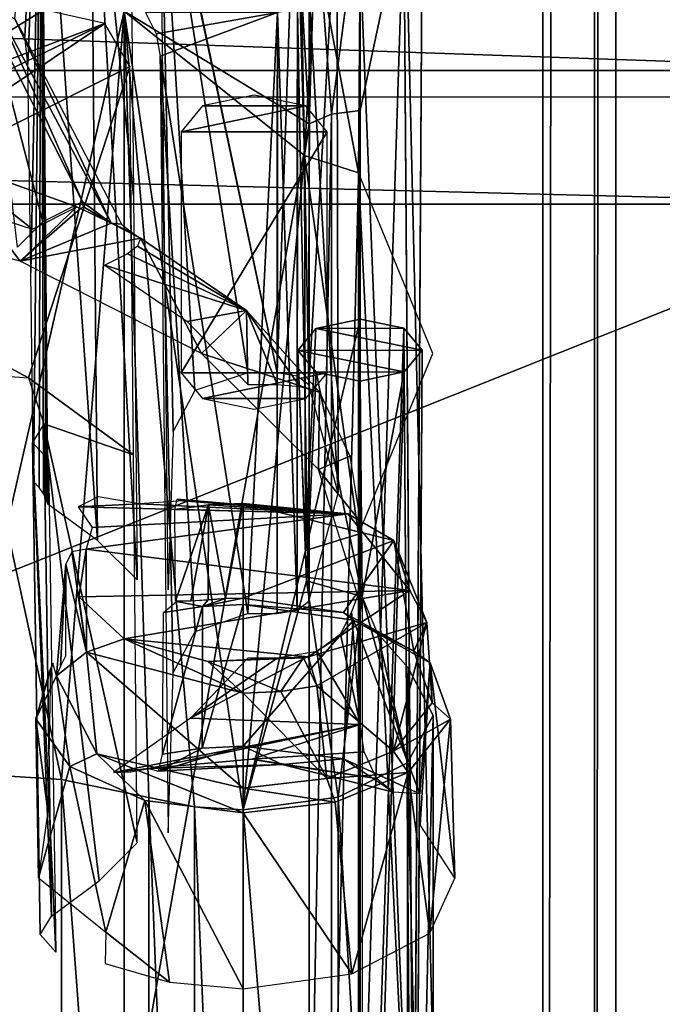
# Model space of a CAD drawing. Header units: millimetres. Extents: x -52 to 137, y -253 to 253.
# Tile 30 of 119: x 23 to 32, y -184 to -170. Entities that reach past the tile are written whole.
import ezdxf

# ---------------------------------------------------------------- set-up
doc = ezdxf.new("R2010")
doc.units = ezdxf.units.MM
doc.header["$LTSCALE"] = 65.185185
for name, color, linetype in [('1099', 7, 'CONTINUOUS'), ('1177', 7, 'CONTINUOUS'), ('1178', 7, 'CONTINUOUS'), ('1210', 7, 'CONTINUOUS'), ('1211', 7, 'CONTINUOUS'), ('1212', 7, 'CONTINUOUS'), ('1258', 7, 'CONTINUOUS'), ('183', 7, 'CONTINUOUS'), ('184', 7, 'CONTINUOUS'), ('185', 7, 'CONTINUOUS'), ('187', 7, 'CONTINUOUS'), ('195', 7, 'CONTINUOUS'), ('196', 7, 'CONTINUOUS'), ('197', 7, 'CONTINUOUS'), ('198', 7, 'CONTINUOUS'), ('199', 7, 'CONTINUOUS'), ('245', 7, 'CONTINUOUS'), ('248', 7, 'CONTINUOUS'), ('917', 7, 'CONTINUOUS'), ('942', 7, 'CONTINUOUS'), ('946', 7, 'CONTINUOUS'), ('948', 7, 'CONTINUOUS'), ('949', 7, 'CONTINUOUS'), ('951', 7, 'CONTINUOUS'), ('952', 7, 'CONTINUOUS'), ('954', 7, 'CONTINUOUS'), ('958', 7, 'CONTINUOUS'), ('960', 7, 'CONTINUOUS'), ('961', 7, 'CONTINUOUS'), ('962', 7, 'CONTINUOUS'), ('963', 7, 'CONTINUOUS'), ('966', 7, 'CONTINUOUS'), ('967', 7, 'CONTINUOUS'), ('968', 7, 'CONTINUOUS'), ('969', 7, 'CONTINUOUS'), ('974', 7, 'CONTINUOUS'), ('975', 7, 'CONTINUOUS'), ('976', 7, 'CONTINUOUS'), ('977', 7, 'CONTINUOUS'), ('978', 7, 'CONTINUOUS'), ('979', 7, 'CONTINUOUS'), ('980', 7, 'CONTINUOUS')]:
    doc.layers.add(name, color=color, linetype=linetype)

msp = doc.modelspace()

# ---------------------------------------------------------------- linework, layer by layer
at = {"layer": '1099', "color": 7, "linetype": 'Continuous'}
for points in [[(26.55, -171.134, -73.342), (25.844, -171.281, -73.087), (27.256, -171.281, -73.088), (26.55, -171.134, -73.342)], [(25.844, -171.281, -73.087), (25.55, -171.634, -72.476), (27.256, -171.281, -73.088), (25.844, -171.281, -73.087)], [(27.256, -171.281, -73.088), (25.55, -171.634, -72.476), (27.55, -171.634, -72.476), (27.256, -171.281, -73.088)], [(25.55, -171.634, -72.476), (25.55, -174.934, -66.76), (27.55, -171.634, -72.476), (25.55, -171.634, -72.476)], [(27.55, -171.634, -72.476), (25.55, -174.934, -66.76), (27.55, -174.934, -66.76), (27.55, -171.634, -72.476)], [(27.55, -174.934, -66.76), (25.55, -174.934, -66.76), (25.844, -175.287, -66.148), (27.55, -174.934, -66.76)], [(27.256, -175.287, -66.149), (27.55, -174.934, -66.76), (25.844, -175.287, -66.148), (27.256, -175.287, -66.149)], [(26.55, -175.434, -65.894), (27.256, -175.287, -66.149), (25.844, -175.287, -66.148), (26.55, -175.434, -65.894)]]:
    msp.add_3dface(points, dxfattribs=at)
at = {"layer": '1177', "linetype": 'Continuous'}
for points in [[(17.399, 247.5, 41.044), (17.399, -247.5, 41.044), (30.5, 247.5, 41.044), (17.399, 247.5, 41.044)], [(30.5, 247.5, 41.044), (17.399, -247.5, 41.044), (30.5, -247.5, 41.044), (30.5, 247.5, 41.044)]]:
    msp.add_3dface(points, dxfattribs=at)
at = {"layer": '1178', "linetype": 'Continuous'}
for points in [[(30.5, 247.5, 41.044), (30.5, -247.5, 41.044), (32.621, -247.5, 40.166), (30.5, 247.5, 41.044)], [(32.621, 247.5, 40.166), (30.5, 247.5, 41.044), (32.621, -247.5, 40.166), (32.621, 247.5, 40.166)]]:
    msp.add_3dface(points, dxfattribs=at)
at = {"layer": '1210', "linetype": 'Continuous'}
for points in [[(31.5, -247.5, 5.784), (31.5, -247.5, 36.544), (31.5, 247.5, 36.544), (31.5, -247.5, 5.784)], [(31.5, 247.5, 5.784), (31.5, -247.5, 5.784), (31.5, 247.5, 36.544), (31.5, 247.5, 5.784)]]:
    msp.add_3dface(points, dxfattribs=at)
at = {"layer": '1211', "linetype": 'Continuous'}
for points in [[(30.5, 247.5, 37.544), (31.207, 247.5, 37.252), (30.5, -247.5, 37.544), (30.5, 247.5, 37.544)], [(30.5, -247.5, 37.544), (31.207, 247.5, 37.252), (31.207, -247.5, 37.252), (30.5, -247.5, 37.544)], [(31.5, 247.5, 36.544), (31.5, -247.5, 36.544), (31.207, -247.5, 37.252), (31.5, 247.5, 36.544)], [(31.207, 247.5, 37.252), (31.5, 247.5, 36.544), (31.207, -247.5, 37.252), (31.207, 247.5, 37.252)]]:
    msp.add_3dface(points, dxfattribs=at)
at = {"layer": '1212', "linetype": 'Continuous'}
for points in [[(30.5, 247.5, 37.544), (30.5, -247.5, 37.544), (18.734, 247.5, 37.544), (30.5, 247.5, 37.544)], [(18.734, 247.5, 37.544), (30.5, -247.5, 37.544), (18.734, -247.5, 37.544), (18.734, 247.5, 37.544)]]:
    msp.add_3dface(points, dxfattribs=at)
at = {"layer": '1258', "linetype": 'Continuous'}
for points in [[(31.5, -200.874, -65.138), (31.5, -238.161, -65.138), (31.5, 247, 5.284), (31.5, -200.874, -65.138)], [(31.5, 247, 5.284), (31.5, -238.161, -65.138), (31.5, -239.929, -64.406), (31.5, 247, 5.284)], [(31.5, -198.375, -65.81), (31.5, -200.874, -65.138), (31.5, 247, 5.284), (31.5, -198.375, -65.81)], [(31.5, -196.544, -67.638), (31.5, -198.375, -65.81), (31.5, 247, 5.284), (31.5, -196.544, -67.638)], [(31.5, -173.611, -107.36), (31.5, -196.544, -67.638), (31.5, 247, 5.284), (31.5, -173.611, -107.36)], [(31.5, 196.544, -67.638), (31.5, -173.611, -107.36), (31.5, 247, 5.284), (31.5, 196.544, -67.638)], [(31.5, -247, 5.284), (31.5, 247, 5.284), (31.5, -247, -30.454), (31.5, -247, 5.284)], [(31.5, -247, -30.454), (31.5, 247, 5.284), (31.5, -246.809, -31.411), (31.5, -247, -30.454)], [(31.5, -246.809, -31.411), (31.5, 247, 5.284), (31.5, -246.268, -32.222), (31.5, -246.809, -31.411)], [(31.5, -246.268, -32.222), (31.5, 247, 5.284), (31.5, -242.126, -36.364), (31.5, -246.268, -32.222)], [(31.5, -242.126, -36.364), (31.5, 247, 5.284), (31.5, -241.042, -37.987), (31.5, -242.126, -36.364)], [(31.5, -241.042, -37.987), (31.5, 247, 5.284), (31.5, -240.661, -39.9), (31.5, -241.042, -37.987)], [(31.5, -240.661, -39.9), (31.5, 247, 5.284), (31.5, -240.661, -62.638), (31.5, -240.661, -39.9)], [(31.5, -240.661, -62.638), (31.5, 247, 5.284), (31.5, -239.929, -64.406), (31.5, -240.661, -62.638)], [(31.5, 173.611, -107.36), (31.5, -173.611, -107.36), (31.5, 196.544, -67.638), (31.5, 173.611, -107.36)]]:
    msp.add_3dface(points, dxfattribs=at)
at = {"layer": '183', "color": 7, "linetype": 'Continuous'}
for points in [[(22.632, -180.42, -60.459), (23.914, -180.503, -60.314), (21.399, -168.92, -80.377), (22.632, -180.42, -60.459)], [(21.399, -168.92, -80.377), (23.914, -180.503, -60.314), (24.772, -169.984, -78.533), (21.399, -168.92, -80.377)], [(23.914, -180.503, -60.314), (25.111, -180.748, -59.889), (24.772, -169.984, -78.533), (23.914, -180.503, -60.314)], [(27.241, -171.961, -75.11), (27.304, -171.526, -75.863), (24.772, -169.984, -78.533), (27.241, -171.961, -75.11)], [(26.4, -180.92, -59.593), (27.241, -171.961, -75.11), (24.772, -169.984, -78.533), (26.4, -180.92, -59.593)], [(25.733, -180.876, -59.668), (26.4, -180.92, -59.593), (24.772, -169.984, -78.533), (25.733, -180.876, -59.668)], [(25.111, -180.748, -59.889), (25.733, -180.876, -59.668), (24.772, -169.984, -78.533), (25.111, -180.748, -59.889)], [(27.255, -177.365, -65.749), (27.241, -171.961, -75.11), (26.4, -180.92, -59.593), (27.255, -177.365, -65.749)], [(27.978, -172.194, -74.705), (27.241, -171.961, -75.11), (27.978, -177.145, -66.131), (27.978, -172.194, -74.705)], [(27.978, -177.145, -66.131), (27.241, -171.961, -75.11), (27.255, -177.365, -65.749), (27.978, -177.145, -66.131)], [(28.998, -174.67, -70.418), (27.978, -172.194, -74.705), (27.978, -177.145, -66.131), (28.998, -174.67, -70.418)], [(27.266, -177.783, -65.024), (27.255, -177.365, -65.749), (26.4, -180.92, -59.593), (27.266, -177.783, -65.024)], [(27.699, -180.745, -59.895), (27.266, -177.783, -65.024), (26.4, -180.92, -59.593), (27.699, -180.745, -59.895)], [(28.028, -177.998, -64.652), (27.266, -177.783, -65.024), (27.699, -180.745, -59.895), (28.028, -177.998, -64.652)], [(28.647, -180.272, -60.714), (28.028, -177.998, -64.652), (27.699, -180.745, -59.895), (28.647, -180.272, -60.714)], [(28.24, -178.501, -63.782), (28.028, -177.998, -64.652), (28.647, -180.272, -60.714), (28.24, -178.501, -63.782)], [(28.658, -178.975, -62.961), (28.24, -178.501, -63.782), (28.647, -180.272, -60.714), (28.658, -178.975, -62.961)], [(28.999, -179.626, -61.834), (28.658, -178.975, -62.961), (28.647, -180.272, -60.714), (28.999, -179.626, -61.834)]]:
    msp.add_3dface(points, dxfattribs=at)
at = {"layer": '184', "color": 7, "linetype": 'Continuous'}
for points in [[(28, -168.4, -74.477), (27.607, -171.393, -76.094), (27.396, -168.527, -74.257), (28, -168.4, -74.477)], [(28, -171.345, -76.177), (27.607, -171.393, -76.094), (28, -168.4, -74.477), (28, -171.345, -76.177)], [(27.396, -168.527, -74.257), (27.304, -171.526, -75.863), (27.15, -168.827, -73.738), (27.396, -168.527, -74.257)], [(27.607, -171.393, -76.094), (27.304, -171.526, -75.863), (27.396, -168.527, -74.257), (27.607, -171.393, -76.094)], [(27.304, -171.526, -75.863), (27.241, -171.961, -75.11), (27.15, -168.827, -73.738), (27.304, -171.526, -75.863)], [(27.15, -168.827, -73.738), (27.241, -171.961, -75.11), (27.399, -169.125, -73.222), (27.15, -168.827, -73.738)], [(27.241, -171.961, -75.11), (27.978, -172.194, -74.705), (27.399, -169.125, -73.222), (27.241, -171.961, -75.11)], [(27.399, -169.125, -73.222), (27.978, -172.194, -74.705), (28, -169.25, -73.005), (27.399, -169.125, -73.222)]]:
    msp.add_3dface(points, dxfattribs=at)
at = {"layer": '185', "color": 7, "linetype": 'Continuous'}
for points in [[(28, -171.345, -76.177), (28, -168.4, -74.477), (28.601, -168.525, -74.26), (28, -171.345, -76.177)], [(28, -171.345, -76.177), (28.601, -168.525, -74.26), (28, -187.193, -85.327), (28, -171.345, -76.177)], [(28, -187.193, -85.327), (28.601, -168.525, -74.26), (28.736, -187.405, -84.959), (28, -187.193, -85.327)], [(28.601, -168.525, -74.26), (28.85, -168.823, -73.744), (28.736, -187.405, -84.959), (28.601, -168.525, -74.26)], [(28.85, -168.823, -73.744), (28.604, -169.123, -73.225), (28.736, -187.83, -84.223), (28.85, -168.823, -73.744)], [(28.736, -187.405, -84.959), (28.85, -168.823, -73.744), (28.736, -187.83, -84.223), (28.736, -187.405, -84.959)], [(28.604, -169.123, -73.225), (28, -169.25, -73.005), (28.736, -187.83, -84.223), (28.604, -169.123, -73.225)], [(28, -169.25, -73.005), (27.978, -172.194, -74.705), (28.736, -187.83, -84.223), (28, -169.25, -73.005)], [(27.304, -171.526, -75.863), (27.607, -171.393, -76.094), (27.304, -187.374, -85.013), (27.304, -171.526, -75.863)], [(27.304, -187.374, -85.013), (27.607, -171.393, -76.094), (27.607, -187.241, -85.244), (27.304, -187.374, -85.013)], [(27.607, -171.393, -76.094), (28, -171.345, -76.177), (27.607, -187.241, -85.244), (27.607, -171.393, -76.094)], [(27.607, -187.241, -85.244), (28, -171.345, -76.177), (28, -187.193, -85.327), (27.607, -187.241, -85.244)], [(28.736, -187.83, -84.223), (27.978, -172.194, -74.705), (27.978, -188.043, -83.855), (28.736, -187.83, -84.223)]]:
    msp.add_3dface(points, dxfattribs=at)
at = {"layer": '187', "color": 7, "linetype": 'Continuous'}
for points in [[(21.399, -168.92, -80.377), (24.772, -169.984, -78.533), (21.399, -184.768, -89.527), (21.399, -168.92, -80.377)], [(21.399, -184.768, -89.527), (24.772, -169.984, -78.533), (24.773, -185.832, -87.684), (21.399, -184.768, -89.527)], [(24.772, -169.984, -78.533), (27.304, -171.526, -75.863), (24.773, -185.832, -87.684), (24.772, -169.984, -78.533)], [(27.304, -171.526, -75.863), (27.304, -187.374, -85.013), (24.773, -185.832, -87.684), (27.304, -171.526, -75.863)]]:
    msp.add_3dface(points, dxfattribs=at)
at = {"layer": '195', "color": 7, "linetype": 'Continuous'}
for points in [[(23.914, -180.503, -60.314), (22.632, -180.42, -60.459), (23.914, -196.351, -69.464), (23.914, -180.503, -60.314)], [(22.632, -180.42, -60.459), (22.632, -196.268, -69.609), (23.914, -196.351, -69.464), (22.632, -180.42, -60.459)], [(25.111, -180.748, -59.889), (23.914, -180.503, -60.314), (25.111, -196.597, -69.039), (25.111, -180.748, -59.889)], [(25.111, -196.597, -69.039), (23.914, -180.503, -60.314), (23.914, -196.351, -69.464), (25.111, -196.597, -69.039)]]:
    msp.add_3dface(points, dxfattribs=at)
at = {"layer": '196', "color": 7, "linetype": 'Continuous'}
for points in [[(28.658, -178.975, -62.961), (28.999, -179.626, -61.834), (28.658, -194.823, -72.111), (28.658, -178.975, -62.961)], [(28.999, -179.626, -61.834), (28.647, -180.272, -60.714), (29, -195.474, -70.984), (28.999, -179.626, -61.834)], [(28.658, -194.823, -72.111), (28.999, -179.626, -61.834), (29, -195.474, -70.984), (28.658, -194.823, -72.111)], [(28.647, -180.272, -60.714), (27.699, -180.745, -59.895), (28.645, -196.123, -69.859), (28.647, -180.272, -60.714)], [(29, -195.474, -70.984), (28.647, -180.272, -60.714), (28.645, -196.123, -69.859), (29, -195.474, -70.984)], [(25.733, -180.876, -59.668), (25.111, -180.748, -59.889), (25.733, -196.724, -68.818), (25.733, -180.876, -59.668)], [(25.111, -180.748, -59.889), (25.111, -196.597, -69.039), (25.733, -196.724, -68.818), (25.111, -180.748, -59.889)], [(27.699, -180.745, -59.895), (26.4, -180.92, -59.593), (27.689, -196.597, -69.039), (27.699, -180.745, -59.895)], [(28.645, -196.123, -69.859), (27.699, -180.745, -59.895), (27.689, -196.597, -69.039), (28.645, -196.123, -69.859)], [(26.4, -180.92, -59.593), (25.733, -180.876, -59.668), (26.394, -196.768, -68.743), (26.4, -180.92, -59.593)], [(26.394, -196.768, -68.743), (25.733, -180.876, -59.668), (25.733, -196.724, -68.818), (26.394, -196.768, -68.743)], [(27.689, -196.597, -69.039), (26.4, -180.92, -59.593), (26.394, -196.768, -68.743), (27.689, -196.597, -69.039)]]:
    msp.add_3dface(points, dxfattribs=at)
at = {"layer": '197', "color": 7, "linetype": 'Continuous'}
for points in [[(27.978, -177.145, -66.131), (28, -174.2, -64.431), (27.978, -192.993, -75.281), (27.978, -177.145, -66.131)], [(28, -174.2, -64.431), (28.601, -174.325, -64.214), (27.978, -192.993, -75.281), (28, -174.2, -64.431)], [(27.978, -192.993, -75.281), (28.601, -174.325, -64.214), (28.736, -193.205, -74.913), (27.978, -192.993, -75.281)], [(28.601, -174.325, -64.214), (28.85, -174.623, -63.698), (28.736, -193.205, -74.913), (28.601, -174.325, -64.214)], [(28.85, -174.623, -63.698), (28.604, -174.923, -63.179), (28.736, -193.63, -74.177), (28.85, -174.623, -63.698)], [(28.736, -193.205, -74.913), (28.85, -174.623, -63.698), (28.736, -193.63, -74.177), (28.736, -193.205, -74.913)], [(28, -175.05, -62.959), (28.028, -177.998, -64.652), (28.604, -174.923, -63.179), (28, -175.05, -62.959)], [(28.028, -177.998, -64.652), (28.027, -193.843, -73.809), (28.604, -174.923, -63.179), (28.028, -177.998, -64.652)], [(28.604, -174.923, -63.179), (28.027, -193.843, -73.809), (28.736, -193.63, -74.177), (28.604, -174.923, -63.179)]]:
    msp.add_3dface(points, dxfattribs=at)
at = {"layer": '198', "color": 7, "linetype": 'Continuous'}
for points in [[(27.978, -177.145, -66.131), (27.255, -177.365, -65.749), (28, -174.2, -64.431), (27.978, -177.145, -66.131)], [(28, -174.2, -64.431), (27.255, -177.365, -65.749), (27.396, -174.327, -64.211), (28, -174.2, -64.431)], [(27.396, -174.327, -64.211), (27.255, -177.365, -65.749), (27.15, -174.627, -63.692), (27.396, -174.327, -64.211)], [(27.255, -177.365, -65.749), (27.266, -177.783, -65.024), (27.15, -174.627, -63.692), (27.255, -177.365, -65.749)], [(27.15, -174.627, -63.692), (27.266, -177.783, -65.024), (27.399, -174.925, -63.176), (27.15, -174.627, -63.692)], [(27.266, -177.783, -65.024), (28.028, -177.998, -64.652), (27.399, -174.925, -63.176), (27.266, -177.783, -65.024)], [(27.399, -174.925, -63.176), (28.028, -177.998, -64.652), (28, -175.05, -62.959), (27.399, -174.925, -63.176)]]:
    msp.add_3dface(points, dxfattribs=at)
at = {"layer": '199', "color": 7, "linetype": 'Continuous'}
for points in [[(28, -174.2, -64.431), (27.396, -174.327, -64.211), (28.601, -174.325, -64.214), (28, -174.2, -64.431)], [(27.396, -174.327, -64.211), (27.15, -174.627, -63.692), (28.85, -174.623, -63.698), (27.396, -174.327, -64.211)], [(27.396, -174.327, -64.211), (28.85, -174.623, -63.698), (28.601, -174.325, -64.214), (27.396, -174.327, -64.211)], [(27.15, -174.627, -63.692), (28.604, -174.923, -63.179), (28.85, -174.623, -63.698), (27.15, -174.627, -63.692)], [(27.15, -174.627, -63.692), (27.399, -174.925, -63.176), (28.604, -174.923, -63.179), (27.15, -174.627, -63.692)], [(27.399, -174.925, -63.176), (28, -175.05, -62.959), (28.604, -174.923, -63.179), (27.399, -174.925, -63.176)]]:
    msp.add_3dface(points, dxfattribs=at)
at = {"layer": '245', "color": 7, "linetype": 'Continuous'}
for points in [[(-35.858, -168.293, -122.063), (35.858, -168.293, -122.063), (35.841, -170.793, -121.393), (-35.858, -168.293, -122.063)], [(-35.858, -168.293, -122.063), (35.841, -170.793, -121.393), (-35.841, -170.793, -121.393), (-35.858, -168.293, -122.063)], [(35.828, -172.623, -119.563), (-35.828, -172.623, -119.563), (-35.841, -170.793, -121.393), (35.828, -172.623, -119.563)], [(35.841, -170.793, -121.393), (35.828, -172.623, -119.563), (-35.841, -170.793, -121.393), (35.841, -170.793, -121.393)]]:
    msp.add_3dface(points, dxfattribs=at)
at = {"layer": '248', "color": 7, "linetype": 'Continuous'}
for points in [[(-35.579, -201.115, -70.213), (-35.828, -172.623, -119.563), (35.828, -172.623, -119.563), (-35.579, -201.115, -70.213)], [(35.579, -201.115, -70.213), (-35.579, -201.115, -70.213), (35.828, -172.623, -119.563), (35.579, -201.115, -70.213)]]:
    msp.add_3dface(points, dxfattribs=at)
at = {"layer": '917', "linetype": 'Continuous'}
for points in [[(2, -172.383, -110.979), (32, -197.218, -67.963), (2, -171.161, -113.095), (2, -172.383, -110.979)], [(2, -171.161, -113.095), (32, -197.218, -67.963), (32, -196.718, -68.829), (2, -171.161, -113.095)], [(33.5, -171.161, -113.095), (2, -171.161, -113.095), (33.5, -196.718, -68.829), (33.5, -171.161, -113.095)], [(33.5, -196.718, -68.829), (2, -171.161, -113.095), (32, -196.718, -68.829), (33.5, -196.718, -68.829)], [(32, -197.218, -67.963), (-0.5, -172.383, -110.979), (-21.5, -171.883, -111.845), (32, -197.218, -67.963)], [(-21.5, -172.383, -110.979), (32, -197.218, -67.963), (-21.5, -171.883, -111.845), (-21.5, -172.383, -110.979)], [(-32, -196.718, -68.829), (32, -197.218, -67.963), (-24, -172.383, -110.979), (-32, -196.718, -68.829)], [(-24, -172.383, -110.979), (32, -197.218, -67.963), (-21.5, -172.383, -110.979), (-24, -172.383, -110.979)], [(-0.5, -172.383, -110.979), (32, -197.218, -67.963), (2, -172.383, -110.979), (-0.5, -172.383, -110.979)]]:
    msp.add_3dface(points, dxfattribs=at)
at = {"layer": '942', "linetype": 'Continuous'}
msp.add_3dface([(23.671, -169.964, -91.769), (22.192, -165.289, -99.865), (21.594, -171.251, -89.539), (23.671, -169.964, -91.769)], dxfattribs=at)
at = {"layer": '946', "linetype": 'Continuous'}
for points in [[(23.671, -169.964, -91.769), (21.594, -171.251, -89.539), (24.508, -170.153, -92.02), (23.671, -169.964, -91.769)], [(24.508, -170.153, -92.02), (21.594, -171.251, -89.539), (19.744, -172.45, -88.04), (24.508, -170.153, -92.02)], [(24.508, -170.153, -92.02), (19.744, -172.45, -88.04), (20.022, -173.16, -88.211), (24.508, -170.153, -92.02)], [(24.848, -170.74, -92.403), (24.508, -170.153, -92.02), (20.022, -173.16, -88.211), (24.848, -170.74, -92.403)]]:
    msp.add_3dface(points, dxfattribs=at)
at = {"layer": '948', "linetype": 'Continuous'}
for points in [[(26.871, -170, -92.301), (25.066, -170, -92.301), (25.212, -170.293, -92.467), (26.871, -170, -92.301)], [(25.263, -170.6, -92.641), (26.871, -170, -92.301), (25.212, -170.293, -92.467), (25.263, -170.6, -92.641)], [(26.466, -178.23, -96.958), (26.871, -170, -92.301), (25.263, -170.6, -92.641), (26.466, -178.23, -96.958)], [(26.866, -178.23, -96.958), (26.871, -170, -92.301), (26.466, -178.23, -96.958), (26.866, -178.23, -96.958)], [(25.742, -178.477, -97.098), (26.466, -178.23, -96.958), (25.263, -170.6, -92.641), (25.742, -178.477, -97.098)], [(25.441, -179.043, -97.418), (25.742, -178.477, -97.098), (25.263, -170.6, -92.641), (25.441, -179.043, -97.418)], [(25.375, -181.231, -98.656), (25.441, -179.043, -97.418), (25.263, -170.6, -92.641), (25.375, -181.231, -98.656)]]:
    msp.add_3dface(points, dxfattribs=at)
at = {"layer": '949', "linetype": 'Continuous'}
for points in [[(27.3, -178.062, -97.243), (27.306, -169.834, -92.592), (27.145, -169.954, -92.382), (27.3, -178.062, -97.243)], [(27.145, -169.954, -92.382), (26.871, -170, -92.301), (27.138, -178.184, -97.037), (27.145, -169.954, -92.382)], [(27.3, -178.062, -97.243), (27.145, -169.954, -92.382), (27.138, -178.184, -97.037), (27.3, -178.062, -97.243)], [(27.138, -178.184, -97.037), (26.871, -170, -92.301), (26.866, -178.23, -96.958), (27.138, -178.184, -97.037)]]:
    msp.add_3dface(points, dxfattribs=at)
at = {"layer": '951', "linetype": 'Continuous'}
for points in [[(27.3, -175.097, -102.379), (27.306, -166.955, -97.579), (27.683, -168.395, -95.085), (27.3, -175.097, -102.379)], [(27.3, -175.097, -102.379), (27.683, -168.395, -95.085), (27.699, -176.58, -99.811), (27.3, -175.097, -102.379)], [(27.683, -168.395, -95.085), (27.306, -169.834, -92.592), (27.699, -176.58, -99.811), (27.683, -168.395, -95.085)], [(27.699, -176.58, -99.811), (27.306, -169.834, -92.592), (27.3, -178.062, -97.243), (27.699, -176.58, -99.811)]]:
    msp.add_3dface(points, dxfattribs=at)
at = {"layer": '952', "linetype": 'Continuous'}
for points in [[(26.866, -174.934, -102.667), (26.871, -166.786, -97.867), (27.145, -166.833, -97.787), (26.866, -174.934, -102.667)], [(26.866, -174.934, -102.667), (27.145, -166.833, -97.787), (27.138, -174.98, -102.587), (26.866, -174.934, -102.667)], [(27.138, -174.98, -102.587), (27.145, -166.833, -97.787), (27.3, -175.097, -102.379), (27.138, -174.98, -102.587)], [(27.145, -166.833, -97.787), (27.306, -166.955, -97.579), (27.3, -175.097, -102.379), (27.145, -166.833, -97.787)]]:
    msp.add_3dface(points, dxfattribs=at)
at = {"layer": '954', "linetype": 'Continuous'}
for points in [[(25.211, -167.074, -98.037), (26.871, -166.786, -97.867), (26.866, -174.934, -102.667), (25.211, -167.074, -98.037)], [(25.263, -167.381, -98.218), (25.211, -167.074, -98.037), (26.866, -174.934, -102.667), (25.263, -167.381, -98.218)], [(25.375, -177.905, -104.417), (25.263, -167.381, -98.218), (25.441, -175.739, -103.141), (25.375, -177.905, -104.417)], [(25.441, -175.739, -103.141), (25.263, -167.381, -98.218), (25.741, -175.177, -102.81), (25.441, -175.739, -103.141)], [(25.741, -175.177, -102.81), (25.263, -167.381, -98.218), (26.466, -174.934, -102.667), (25.741, -175.177, -102.81)], [(26.466, -174.934, -102.667), (25.263, -167.381, -98.218), (26.866, -174.934, -102.667), (26.466, -174.934, -102.667)]]:
    msp.add_3dface(points, dxfattribs=at)
at = {"layer": '958', "linetype": 'Continuous'}
for points in [[(24.848, -170.74, -92.403), (20.022, -173.16, -88.211), (23.463, -175.001, -92.153), (24.848, -170.74, -92.403)], [(24.9, -176.055, -95.411), (24.848, -170.74, -92.403), (23.463, -175.001, -92.153), (24.9, -176.055, -95.411)], [(23.463, -175.001, -92.153), (20.022, -173.16, -88.211), (23.026, -174.972, -91.582), (23.463, -175.001, -92.153)], [(23.674, -175.633, -92.803), (24.9, -176.055, -95.411), (23.463, -175.001, -92.153), (23.674, -175.633, -92.803)], [(24.952, -181.369, -98.419), (24.9, -176.055, -95.411), (23.674, -175.633, -92.803), (24.952, -181.369, -98.419)], [(24.428, -181.889, -97.517), (24.952, -181.369, -98.419), (23.674, -175.633, -92.803), (24.428, -181.889, -97.517)], [(23.777, -182.373, -96.68), (24.428, -181.889, -97.517), (23.674, -175.633, -92.803), (23.777, -182.373, -96.68)]]:
    msp.add_3dface(points, dxfattribs=at)
at = {"layer": '960', "linetype": 'Continuous'}
for points in [[(23.777, -182.373, -96.68), (23.674, -175.633, -92.803), (23.518, -175.888, -92.365), (23.777, -182.373, -96.68)], [(23.622, -182.626, -96.242), (23.777, -182.373, -96.68), (23.518, -175.888, -92.365), (23.622, -182.626, -96.242)], [(23.839, -182.867, -95.823), (23.622, -182.626, -96.242), (23.518, -175.888, -92.365), (23.839, -182.867, -95.823)], [(23.737, -176.127, -91.944), (23.839, -182.867, -95.823), (23.518, -175.888, -92.365), (23.737, -176.127, -91.944)]]:
    msp.add_3dface(points, dxfattribs=at)
at = {"layer": '961', "linetype": 'Continuous'}
for points in [[(23.347, -173.406, -108.617), (20.21, -172.581, -110.046), (22.283, -171.999, -108.644), (23.347, -173.406, -108.617)], [(24.123, -172.664, -107.493), (23.347, -173.406, -108.617), (22.283, -171.999, -108.644), (24.123, -172.664, -107.493)], [(24.173, -172.686, -107.454), (23.347, -173.406, -108.617), (24.123, -172.664, -107.493), (24.173, -172.686, -107.454)], [(24.173, -172.686, -107.454), (24.593, -172.884, -107.111), (23.347, -173.406, -108.617), (24.173, -172.686, -107.454)], [(24.593, -172.884, -107.111), (24.994, -173.092, -106.75), (23.347, -173.406, -108.617), (24.593, -172.884, -107.111)], [(23.347, -173.406, -108.617), (24.994, -173.092, -106.75), (25.831, -174.67, -106.428), (23.347, -173.406, -108.617)], [(25.831, -174.67, -106.428), (24.994, -173.092, -106.75), (26.444, -174.081, -105.038), (25.831, -174.67, -106.428)], [(27.443, -175.201, -103.098), (25.831, -174.67, -106.428), (26.444, -174.081, -105.038), (27.443, -175.201, -103.098)], [(27.429, -176.257, -103.679), (25.831, -174.67, -106.428), (27.443, -175.201, -103.098), (27.429, -176.257, -103.679)], [(27.86, -176.074, -101.586), (27.429, -176.257, -103.679), (27.443, -175.201, -103.098), (27.86, -176.074, -101.586)], [(28, -176.969, -100.036), (27.429, -176.257, -103.679), (27.86, -176.074, -101.586), (28, -176.969, -100.036)], [(27.979, -178.013, -100.638), (27.429, -176.257, -103.679), (28, -176.969, -100.036), (27.979, -178.013, -100.638)]]:
    msp.add_3dface(points, dxfattribs=at)
at = {"layer": '962', "linetype": 'Continuous'}
for points in [[(23.729, -176.734, -106.446), (23.637, -166.213, -100.252), (24.408, -177.231, -105.585), (23.729, -176.734, -106.446)], [(24.408, -177.231, -105.585), (23.637, -166.213, -100.252), (24.311, -166.706, -99.388), (24.408, -177.231, -105.585)], [(24.952, -177.769, -104.654), (24.408, -177.231, -105.585), (24.311, -166.706, -99.388), (24.952, -177.769, -104.654)], [(24.9, -172.507, -101.556), (24.952, -177.769, -104.654), (24.311, -166.706, -99.388), (24.9, -172.507, -101.556)], [(24.848, -167.244, -98.457), (24.9, -172.507, -101.556), (24.311, -166.706, -99.388), (24.848, -167.244, -98.457)]]:
    msp.add_3dface(points, dxfattribs=at)
at = {"layer": '963', "linetype": 'Continuous'}
for points in [[(23.275, -170.089, -103.61), (23.637, -166.213, -100.252), (23.412, -170.33, -103.536), (23.275, -170.089, -103.61)], [(23.412, -170.33, -103.536), (23.637, -166.213, -100.252), (23.453, -170.707, -103.684), (23.412, -170.33, -103.536)], [(23.453, -170.707, -103.684), (23.637, -166.213, -100.252), (23.493, -173.566, -105.333), (23.453, -170.707, -103.684)], [(23.493, -173.566, -105.333), (23.637, -166.213, -100.252), (23.532, -176.424, -106.982), (23.493, -173.566, -105.333)], [(23.532, -176.424, -106.982), (23.637, -166.213, -100.252), (23.608, -176.505, -106.842), (23.532, -176.424, -106.982)], [(23.637, -166.213, -100.252), (23.668, -176.589, -106.696), (23.608, -176.505, -106.842), (23.637, -166.213, -100.252)], [(23.704, -176.661, -106.572), (23.668, -176.589, -106.696), (23.637, -166.213, -100.252), (23.704, -176.661, -106.572)], [(23.729, -176.734, -106.446), (23.704, -176.661, -106.572), (23.637, -166.213, -100.252), (23.729, -176.734, -106.446)]]:
    msp.add_3dface(points, dxfattribs=at)
at = {"layer": '966', "linetype": 'Continuous'}
for points in [[(23.519, -172.966, -106.969), (22.283, -171.999, -108.644), (20.92, -172.126, -108.424), (23.519, -172.966, -106.969)], [(24.123, -172.664, -107.493), (22.283, -171.999, -108.644), (23.519, -172.966, -106.969), (24.123, -172.664, -107.493)]]:
    msp.add_3dface(points, dxfattribs=at)
at = {"layer": '967', "linetype": 'Continuous'}
for points in [[(22.943, -170.111, -104.278), (24.202, -172.594, -107.217), (23.66, -172.865, -106.748), (22.943, -170.111, -104.278)], [(23.311, -173.214, -106.549), (22.943, -170.111, -104.278), (23.66, -172.865, -106.748), (23.311, -173.214, -106.549)]]:
    msp.add_3dface(points, dxfattribs=at)
at = {"layer": '968', "linetype": 'Continuous'}
for points in [[(22.943, -170.111, -104.278), (23.039, -169.971, -103.815), (24.202, -172.594, -107.217), (22.943, -170.111, -104.278)], [(23.039, -169.971, -103.815), (23.275, -170.089, -103.61), (24.593, -172.884, -107.111), (23.039, -169.971, -103.815)], [(24.202, -172.594, -107.217), (23.039, -169.971, -103.815), (24.593, -172.884, -107.111), (24.202, -172.594, -107.217)], [(23.275, -170.089, -103.61), (24.736, -172.9, -106.862), (24.593, -172.884, -107.111), (23.275, -170.089, -103.61)], [(24.173, -172.686, -107.454), (24.215, -172.661, -107.332), (24.593, -172.884, -107.111), (24.173, -172.686, -107.454)], [(24.215, -172.661, -107.332), (24.202, -172.594, -107.217), (24.593, -172.884, -107.111), (24.215, -172.661, -107.332)], [(24.876, -173.015, -106.829), (24.994, -173.092, -106.75), (24.593, -172.884, -107.111), (24.876, -173.015, -106.829)], [(24.736, -172.9, -106.862), (24.876, -173.015, -106.829), (24.593, -172.884, -107.111), (24.736, -172.9, -106.862)]]:
    msp.add_3dface(points, dxfattribs=at)
at = {"layer": '969', "linetype": 'Continuous'}
for points in [[(26.444, -174.081, -105.038), (24.994, -173.092, -106.75), (24.954, -173.201, -106.562), (26.444, -174.081, -105.038)], [(24.818, -173.304, -106.384), (26.444, -174.081, -105.038), (24.954, -173.201, -106.562), (24.818, -173.304, -106.384)], [(26.444, -174.081, -105.038), (24.818, -173.304, -106.384), (24.506, -173.459, -106.114), (26.444, -174.081, -105.038)], [(25.634, -174.233, -104.774), (26.444, -174.081, -105.038), (24.506, -173.459, -106.114), (25.634, -174.233, -104.774)], [(26.466, -175.096, -103.28), (26.444, -174.081, -105.038), (25.634, -174.233, -104.774), (26.466, -175.096, -103.28)], [(27.443, -175.201, -103.098), (26.444, -174.081, -105.038), (27.174, -175.123, -103.233), (27.443, -175.201, -103.098)], [(27.174, -175.123, -103.233), (26.444, -174.081, -105.038), (26.866, -175.096, -103.28), (27.174, -175.123, -103.233)], [(26.866, -175.096, -103.28), (26.444, -174.081, -105.038), (26.466, -175.096, -103.28), (26.866, -175.096, -103.28)]]:
    msp.add_3dface(points, dxfattribs=at)
at = {"layer": '974', "linetype": 'Continuous'}
for points in [[(28, -179.748, -95.222), (28, -177.898, -98.426), (27.883, -178.206, -97.892), (28, -179.748, -95.222)], [(27.733, -178.511, -97.365), (28, -179.748, -95.222), (27.883, -178.206, -97.892), (27.733, -178.511, -97.365)], [(27.411, -178.749, -96.951), (28, -179.748, -95.222), (27.733, -178.511, -97.365), (27.411, -178.749, -96.951)], [(25.681, -179.664, -95.367), (28, -179.748, -95.222), (27.411, -178.749, -96.951), (25.681, -179.664, -95.367)], [(26.866, -178.842, -96.791), (25.681, -179.664, -95.367), (27.411, -178.749, -96.951), (26.866, -178.842, -96.791)], [(26.466, -178.842, -96.791), (25.681, -179.664, -95.367), (26.866, -178.842, -96.791), (26.466, -178.842, -96.791)], [(24.627, -180.408, -94.079), (28, -179.748, -95.222), (25.681, -179.664, -95.367), (24.627, -180.408, -94.079)], [(25.108, -180.351, -94.177), (28, -179.748, -95.222), (24.627, -180.408, -94.079), (25.108, -180.351, -94.177)], [(26.519, -180.224, -94.398), (28, -179.748, -95.222), (25.108, -180.351, -94.177), (26.519, -180.224, -94.398)], [(28.057, -180.123, -94.572), (28, -179.748, -95.222), (26.519, -180.224, -94.398), (28.057, -180.123, -94.572)], [(28.225, -180.49, -93.937), (28.057, -180.123, -94.572), (26.519, -180.224, -94.398), (28.225, -180.49, -93.937)], [(24.862, -180.398, -94.097), (25.108, -180.351, -94.177), (24.627, -180.408, -94.079), (24.862, -180.398, -94.097)]]:
    msp.add_3dface(points, dxfattribs=at)
at = {"layer": '975', "linetype": 'Continuous'}
for points in [[(24.415, -176.633, -91.018), (24.141, -176.769, -90.781), (24.981, -176.729, -90.851), (24.415, -176.633, -91.018)], [(24.141, -176.769, -90.781), (27.833, -176.863, -90.619), (24.981, -176.729, -90.851), (24.141, -176.769, -90.781)], [(27.833, -176.863, -90.619), (25.573, -176.689, -90.921), (24.981, -176.729, -90.851), (27.833, -176.863, -90.619)], [(24.334, -177.052, -90.291), (27.833, -176.863, -90.619), (24.141, -176.769, -90.781), (24.334, -177.052, -90.291)], [(24.254, -177.349, -89.778), (28.679, -177.914, -88.799), (27.833, -176.863, -90.619), (24.254, -177.349, -89.778)], [(24.254, -177.349, -89.778), (27.833, -176.863, -90.619), (24.334, -177.052, -90.291), (24.254, -177.349, -89.778)], [(24.254, -177.349, -89.778), (24.152, -178.003, -88.645), (28.679, -177.914, -88.799), (24.254, -177.349, -89.778)], [(24.152, -178.003, -88.645), (24.774, -178.575, -87.654), (28.679, -177.914, -88.799), (24.152, -178.003, -88.645)], [(24.774, -178.575, -87.654), (27.291, -178.822, -87.226), (28.679, -177.914, -88.799), (24.774, -178.575, -87.654)], [(24.774, -178.575, -87.654), (25.918, -178.886, -87.115), (27.291, -178.822, -87.226), (24.774, -178.575, -87.654)], [(25.918, -178.886, -87.115), (27.227, -178.835, -87.203), (27.291, -178.822, -87.226), (25.918, -178.886, -87.115)]]:
    msp.add_3dface(points, dxfattribs=at)
at = {"layer": '976', "linetype": 'Continuous'}
for points in [[(27.833, -176.863, -90.619), (25.466, -176.808, -91.313), (25.497, -176.666, -91.136), (27.833, -176.863, -90.619)], [(25.573, -176.689, -90.921), (27.833, -176.863, -90.619), (25.497, -176.666, -91.136), (25.573, -176.689, -90.921)], [(26.4, -176.722, -91.464), (25.925, -176.744, -91.426), (27.833, -176.863, -90.619), (26.4, -176.722, -91.464)], [(28.46, -177.229, -90.586), (26.4, -176.722, -91.464), (27.833, -176.863, -90.619), (28.46, -177.229, -90.586)], [(25.925, -176.744, -91.426), (25.466, -176.808, -91.313), (27.833, -176.863, -90.619), (25.925, -176.744, -91.426)], [(28.679, -177.914, -88.799), (28.46, -177.229, -90.586), (27.833, -176.863, -90.619), (28.679, -177.914, -88.799)], [(28.914, -178.354, -88.636), (28.46, -177.229, -90.586), (28.679, -177.914, -88.799), (28.914, -178.354, -88.636)], [(23.974, -177.554, -90.021), (24.256, -178.757, -87.938), (24.056, -177.387, -89.888), (23.974, -177.554, -90.021)], [(24.056, -177.387, -89.888), (24.256, -178.757, -87.938), (24.254, -177.349, -89.778), (24.056, -177.387, -89.888)], [(24.254, -177.349, -89.778), (24.256, -178.757, -87.938), (24.152, -178.003, -88.645), (24.254, -177.349, -89.778)], [(27.291, -178.822, -87.226), (28.914, -178.354, -88.636), (28.679, -177.914, -88.799), (27.291, -178.822, -87.226)], [(24.152, -178.003, -88.645), (24.256, -178.757, -87.938), (24.774, -178.575, -87.654), (24.152, -178.003, -88.645)], [(27.407, -179.22, -87.136), (28.914, -178.354, -88.636), (27.291, -178.822, -87.226), (27.407, -179.22, -87.136)], [(24.256, -178.757, -87.938), (26.4, -179.322, -86.96), (24.774, -178.575, -87.654), (24.256, -178.757, -87.938)], [(24.774, -178.575, -87.654), (26.4, -179.322, -86.96), (25.918, -178.886, -87.115), (24.774, -178.575, -87.654)], [(25.918, -178.886, -87.115), (26.914, -179.296, -87.005), (27.227, -178.835, -87.203), (25.918, -178.886, -87.115)], [(26.4, -179.322, -86.96), (26.914, -179.296, -87.005), (25.918, -178.886, -87.115), (26.4, -179.322, -86.96)], [(26.914, -179.296, -87.005), (27.407, -179.22, -87.136), (27.227, -178.835, -87.203), (26.914, -179.296, -87.005)], [(27.227, -178.835, -87.203), (27.407, -179.22, -87.136), (27.291, -178.822, -87.226), (27.227, -178.835, -87.203)]]:
    msp.add_3dface(points, dxfattribs=at)
at = {"layer": '977', "linetype": 'Continuous'}
for points in [[(26.4, -176.722, -91.464), (26.16, -178.026, -92.204), (25.925, -176.744, -91.426), (26.4, -176.722, -91.464)], [(26.4, -178.021, -92.214), (26.16, -178.026, -92.204), (26.4, -176.722, -91.464), (26.4, -178.021, -92.214)], [(28.46, -177.229, -90.586), (26.4, -178.021, -92.214), (26.4, -176.722, -91.464), (28.46, -177.229, -90.586)], [(25.466, -176.808, -91.313), (25.925, -176.744, -91.426), (25.475, -178.06, -92.04), (25.466, -176.808, -91.313)], [(25.475, -178.06, -92.04), (25.925, -176.744, -91.426), (25.683, -178.061, -92.121), (25.475, -178.06, -92.04)], [(25.925, -176.744, -91.426), (25.922, -178.043, -92.175), (25.683, -178.061, -92.121), (25.925, -176.744, -91.426)], [(26.16, -178.026, -92.204), (25.922, -178.043, -92.175), (25.925, -176.744, -91.426), (26.16, -178.026, -92.204)], [(27.775, -178.217, -91.873), (26.4, -178.021, -92.214), (28.46, -177.229, -90.586), (27.775, -178.217, -91.873)], [(28.734, -178.747, -90.955), (27.775, -178.217, -91.873), (28.46, -177.229, -90.586), (28.734, -178.747, -90.955)], [(28.914, -178.354, -88.636), (28.734, -178.747, -90.955), (28.46, -177.229, -90.586), (28.914, -178.354, -88.636)], [(23.901, -178.953, -90.577), (23.844, -179.082, -90.376), (23.974, -177.554, -90.021), (23.901, -178.953, -90.577)], [(23.974, -177.554, -90.021), (23.844, -179.082, -90.376), (24.256, -178.757, -87.938), (23.974, -177.554, -90.021)], [(23.97, -178.813, -90.737), (23.901, -178.953, -90.577), (23.974, -177.554, -90.021), (23.97, -178.813, -90.737)], [(27.407, -179.22, -87.136), (28.458, -180.115, -88.586), (28.914, -178.354, -88.636), (27.407, -179.22, -87.136)], [(28.458, -180.115, -88.586), (28.987, -179.451, -89.736), (28.914, -178.354, -88.636), (28.458, -180.115, -88.586)], [(28.987, -179.451, -89.736), (28.734, -178.747, -90.955), (28.914, -178.354, -88.636), (28.987, -179.451, -89.736)], [(23.844, -179.082, -90.376), (24.4, -180.151, -88.523), (24.256, -178.757, -87.938), (23.844, -179.082, -90.376)], [(24.4, -180.151, -88.523), (26.4, -180.621, -87.71), (24.256, -178.757, -87.938), (24.4, -180.151, -88.523)], [(26.4, -180.621, -87.71), (26.4, -179.322, -86.96), (24.256, -178.757, -87.938), (26.4, -180.621, -87.71)], [(26.914, -179.296, -87.005), (27.547, -180.487, -87.941), (27.407, -179.22, -87.136), (26.914, -179.296, -87.005)], [(27.547, -180.487, -87.941), (28.458, -180.115, -88.586), (27.407, -179.22, -87.136), (27.547, -180.487, -87.941)], [(26.4, -179.322, -86.96), (27.547, -180.487, -87.941), (26.914, -179.296, -87.005), (26.4, -179.322, -86.96)], [(26.4, -180.621, -87.71), (27.547, -180.487, -87.941), (26.4, -179.322, -86.96), (26.4, -180.621, -87.71)]]:
    msp.add_3dface(points, dxfattribs=at)
at = {"layer": '978', "linetype": 'Continuous'}
for points in [[(26.936, -180.298, -93.983), (25.241, -180.389, -93.826), (26.4, -180.048, -93.72), (26.936, -180.298, -93.983)], [(26.4, -180.048, -93.72), (25.241, -180.389, -93.826), (25.841, -180.075, -93.673), (26.4, -180.048, -93.72)], [(25.841, -180.075, -93.673), (25.241, -180.389, -93.826), (25.298, -180.157, -93.532), (25.841, -180.075, -93.673)], [(27.772, -180.221, -93.42), (26.936, -180.298, -93.983), (26.4, -180.048, -93.72), (27.772, -180.221, -93.42)], [(26.519, -180.224, -94.398), (25.108, -180.351, -94.177), (26.936, -180.298, -93.983), (26.519, -180.224, -94.398)], [(28.225, -180.49, -93.937), (26.519, -180.224, -94.398), (26.936, -180.298, -93.983), (28.225, -180.49, -93.937)], [(28.459, -180.676, -93.335), (26.936, -180.298, -93.983), (27.772, -180.221, -93.42), (28.459, -180.676, -93.335)], [(28.816, -180.699, -92.592), (28.459, -180.676, -93.335), (27.772, -180.221, -93.42), (28.816, -180.699, -92.592)], [(26.936, -180.298, -93.983), (25.108, -180.351, -94.177), (25.241, -180.389, -93.826), (26.936, -180.298, -93.983)], [(28.459, -180.676, -93.335), (28.225, -180.49, -93.937), (26.936, -180.298, -93.983), (28.459, -180.676, -93.335)]]:
    msp.add_3dface(points, dxfattribs=at)
at = {"layer": '979', "linetype": 'Continuous'}
for points in [[(25.841, -180.075, -93.673), (25.298, -180.157, -93.532), (25.844, -178.135, -92.507), (25.841, -180.075, -93.673)], [(25.844, -178.135, -92.507), (25.298, -180.157, -93.532), (25.31, -178.216, -92.367), (25.844, -178.135, -92.507)], [(26.4, -180.048, -93.72), (25.841, -180.075, -93.673), (26.4, -178.107, -92.555), (26.4, -180.048, -93.72)], [(26.4, -178.107, -92.555), (25.841, -180.075, -93.673), (25.844, -178.135, -92.507), (26.4, -178.107, -92.555)], [(27.908, -178.323, -92.181), (26.4, -180.048, -93.72), (26.4, -178.107, -92.555), (27.908, -178.323, -92.181)], [(27.772, -180.221, -93.42), (26.4, -180.048, -93.72), (27.908, -178.323, -92.181), (27.772, -180.221, -93.42)], [(28.816, -180.699, -92.592), (27.772, -180.221, -93.42), (27.908, -178.323, -92.181), (28.816, -180.699, -92.592)], [(28.96, -178.905, -91.174), (28.816, -180.699, -92.592), (27.908, -178.323, -92.181), (28.96, -178.905, -91.174)], [(23.765, -178.988, -91.029), (23.727, -180.942, -92.17), (23.562, -179.673, -89.843), (23.765, -178.988, -91.029)], [(28.823, -181.122, -92.842), (28.816, -180.699, -92.592), (28.96, -178.905, -91.174), (28.823, -181.122, -92.842)], [(29.297, -181.855, -91.572), (28.823, -181.122, -92.842), (28.96, -178.905, -91.174), (29.297, -181.855, -91.572)], [(29.238, -179.676, -89.837), (29.297, -181.855, -91.572), (28.96, -178.905, -91.174), (29.238, -179.676, -89.837)], [(23.727, -180.942, -92.17), (23.598, -181.85, -90.598), (23.562, -179.673, -89.843), (23.727, -180.942, -92.17)], [(23.562, -179.673, -89.843), (23.598, -181.85, -90.598), (24.029, -180.326, -88.713), (23.562, -179.673, -89.843)], [(28.658, -180.405, -88.576), (28.953, -182.607, -90.27), (29.238, -179.676, -89.837), (28.658, -180.405, -88.576)], [(28.953, -182.607, -90.27), (29.297, -181.855, -91.572), (29.238, -179.676, -89.837), (28.953, -182.607, -90.27)], [(23.598, -181.85, -90.598), (24.519, -182.591, -89.315), (24.029, -180.326, -88.713), (23.598, -181.85, -90.598)], [(24.029, -180.326, -88.713), (24.519, -182.591, -89.315), (25.056, -180.791, -87.907), (24.029, -180.326, -88.713)], [(27.658, -180.813, -87.868), (27.886, -183.164, -89.306), (28.658, -180.405, -88.576), (27.658, -180.813, -87.868)], [(27.886, -183.164, -89.306), (28.953, -182.607, -90.27), (28.658, -180.405, -88.576), (27.886, -183.164, -89.306)], [(24.519, -182.591, -89.315), (25.394, -183.279, -89.106), (25.056, -180.791, -87.907), (24.519, -182.591, -89.315)], [(25.394, -183.279, -89.106), (26.4, -183.369, -88.951), (25.056, -180.791, -87.907), (25.394, -183.279, -89.106)], [(25.056, -180.791, -87.907), (26.4, -183.369, -88.951), (26.4, -180.959, -87.615), (25.056, -180.791, -87.907)], [(26.4, -180.959, -87.615), (27.886, -183.164, -89.306), (27.658, -180.813, -87.868), (26.4, -180.959, -87.615)], [(26.4, -183.369, -88.951), (27.886, -183.164, -89.306), (26.4, -180.959, -87.615), (26.4, -183.369, -88.951)], [(24.514, -183.02, -89.555), (25.394, -183.279, -89.106), (24.519, -182.591, -89.315), (24.514, -183.02, -89.555)]]:
    msp.add_3dface(points, dxfattribs=at)
at = {"layer": '980', "linetype": 'Continuous'}
for points in [[(25.844, -178.135, -92.507), (25.31, -178.216, -92.367), (25.486, -178.067, -92.245), (25.844, -178.135, -92.507)], [(25.922, -178.043, -92.175), (25.844, -178.135, -92.507), (25.486, -178.067, -92.245), (25.922, -178.043, -92.175)], [(26.4, -178.107, -92.555), (25.844, -178.135, -92.507), (26.4, -178.021, -92.214), (26.4, -178.107, -92.555)], [(26.4, -178.021, -92.214), (25.844, -178.135, -92.507), (26.16, -178.026, -92.204), (26.4, -178.021, -92.214)], [(25.844, -178.135, -92.507), (25.922, -178.043, -92.175), (26.16, -178.026, -92.204), (25.844, -178.135, -92.507)], [(27.775, -178.217, -91.873), (26.4, -178.107, -92.555), (26.4, -178.021, -92.214), (27.775, -178.217, -91.873)], [(27.908, -178.323, -92.181), (26.4, -178.107, -92.555), (27.775, -178.217, -91.873), (27.908, -178.323, -92.181)], [(28.734, -178.747, -90.955), (27.908, -178.323, -92.181), (27.775, -178.217, -91.873), (28.734, -178.747, -90.955)], [(28.96, -178.905, -91.174), (27.908, -178.323, -92.181), (28.734, -178.747, -90.955), (28.96, -178.905, -91.174)], [(28.987, -179.451, -89.736), (28.96, -178.905, -91.174), (28.734, -178.747, -90.955), (28.987, -179.451, -89.736)], [(23.765, -178.988, -91.029), (23.562, -179.673, -89.843), (23.796, -178.911, -90.784), (23.765, -178.988, -91.029)], [(23.796, -178.911, -90.784), (23.562, -179.673, -89.843), (23.844, -179.082, -90.376), (23.796, -178.911, -90.784)], [(29.238, -179.676, -89.837), (28.96, -178.905, -91.174), (28.987, -179.451, -89.736), (29.238, -179.676, -89.837)], [(23.562, -179.673, -89.843), (24.029, -180.326, -88.713), (23.844, -179.082, -90.376), (23.562, -179.673, -89.843)], [(23.844, -179.082, -90.376), (24.029, -180.326, -88.713), (24.4, -180.151, -88.523), (23.844, -179.082, -90.376)], [(28.458, -180.115, -88.586), (29.238, -179.676, -89.837), (28.987, -179.451, -89.736), (28.458, -180.115, -88.586)], [(28.658, -180.405, -88.576), (29.238, -179.676, -89.837), (28.458, -180.115, -88.586), (28.658, -180.405, -88.576)], [(24.029, -180.326, -88.713), (25.056, -180.791, -87.907), (24.4, -180.151, -88.523), (24.029, -180.326, -88.713)], [(25.056, -180.791, -87.907), (26.4, -180.959, -87.615), (24.4, -180.151, -88.523), (25.056, -180.791, -87.907)], [(24.4, -180.151, -88.523), (26.4, -180.959, -87.615), (26.4, -180.621, -87.71), (24.4, -180.151, -88.523)], [(27.547, -180.487, -87.941), (28.658, -180.405, -88.576), (28.458, -180.115, -88.586), (27.547, -180.487, -87.941)], [(26.4, -180.621, -87.71), (27.658, -180.813, -87.868), (27.547, -180.487, -87.941), (26.4, -180.621, -87.71)], [(27.658, -180.813, -87.868), (28.658, -180.405, -88.576), (27.547, -180.487, -87.941), (27.658, -180.813, -87.868)], [(26.4, -180.959, -87.615), (27.658, -180.813, -87.868), (26.4, -180.621, -87.71), (26.4, -180.959, -87.615)]]:
    msp.add_3dface(points, dxfattribs=at)

doc.saveas('drawing.dxf')
